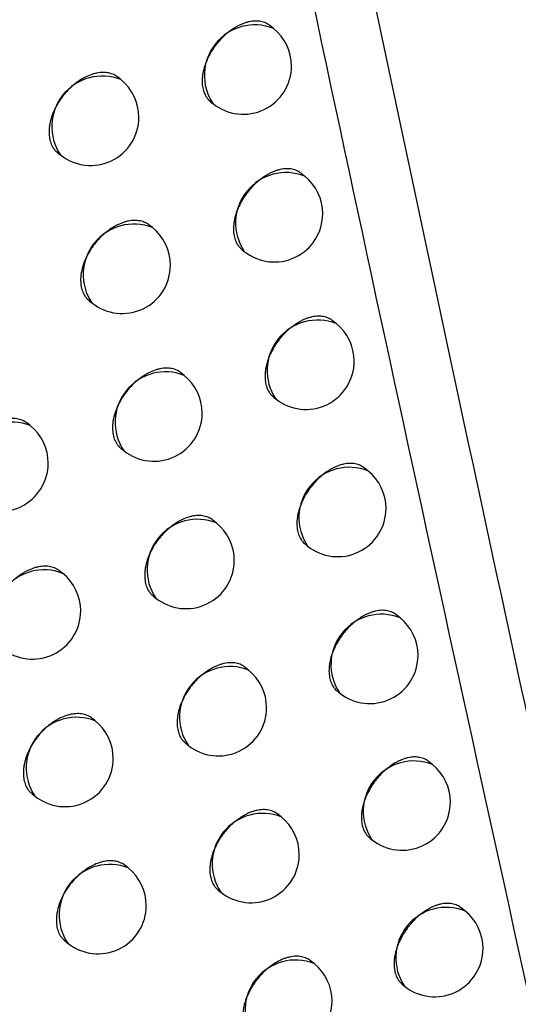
# Model space of a CAD drawing. Header units: millimetres. Extents: x -0.66 to 0.91, y -0.4 to 0.64.
# Tile 155 of 171: x 0.73565 to 0.74082, y 0.20882 to 0.21902. Entities that reach past the tile are written whole.
import ezdxf

# ---------------------------------------------------------------- set-up
doc = ezdxf.new("R2010")
doc.units = ezdxf.units.MM
doc.layers.add('FORMAT', color=7, linetype='Continuous')

msp = doc.modelspace()

# ---------------------------------------------------------------- linework, layer by layer
at = {"layer": 'FORMAT', "color": 7, "linetype": 'Continuous', "lineweight": 25}
for p, q in [((0.738279, 0.218934), (0.738242, 0.218963)), ((0.736697, 0.218403), (0.736665, 0.218428)), ((0.737628, 0.218174), (0.737652, 0.218154)), ((0.736042, 0.217646), (0.736071, 0.217623)), ((0.738602, 0.217403), (0.738565, 0.217432)), ((0.737024, 0.216869), (0.736991, 0.216895)), ((0.737952, 0.216642), (0.737976, 0.216623)), ((0.73637, 0.216111), (0.736397, 0.216089)), ((0.738929, 0.215874), (0.738891, 0.215904)), ((0.737353, 0.215338), (0.73732, 0.215365)), ((0.738279, 0.215113), (0.738302, 0.215095)), ((0.735758, 0.214817), (0.735729, 0.214841)), ((0.7367, 0.21458), (0.736727, 0.214558)), ((0.739258, 0.214349), (0.73922, 0.214379)), ((0.737686, 0.21381), (0.737652, 0.213837)), ((0.738609, 0.213587), (0.738631, 0.213569)), ((0.736094, 0.213286), (0.736064, 0.21331)), ((0.737033, 0.213051), (0.737059, 0.21303)), ((0.73959, 0.212826), (0.739551, 0.212857)), ((0.738021, 0.212284), (0.737986, 0.212312)), ((0.738942, 0.212064), (0.738964, 0.212046)), ((0.736432, 0.211758), (0.736402, 0.211783)), ((0.737369, 0.211525), (0.737395, 0.211505)), ((0.739925, 0.211305), (0.739886, 0.211337)), ((0.735776, 0.211002), (0.735806, 0.210979)), ((0.738359, 0.210761), (0.738324, 0.21079)), ((0.739277, 0.210543), (0.739299, 0.210526)), ((0.736774, 0.210233), (0.736742, 0.210258)), ((0.737707, 0.210002), (0.737733, 0.209982)), ((0.740263, 0.209788), (0.740223, 0.20982)), ((0.736118, 0.209477), (0.736147, 0.209453)), ((0.7387, 0.209242), (0.738664, 0.20927)), ((0.739616, 0.209025), (0.739636, 0.209008))]:
    msp.add_line(p, q, dxfattribs=at)
for centre, radius, start, end in [((0.738086, 0.218447), 0.0005234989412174, 68.457995, 213.993496), ((0.737966, 0.218544), 0.0005, 360, 51.225746), ((0.737966, 0.218544), 0.0005, 231.225746, 360), ((0.736505, 0.217916), 0.0005234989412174, 68.457995, 213.993496), ((0.736384, 0.218013), 0.0005000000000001, 360, 51.225746), ((0.736384, 0.218013), 0.0005000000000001, 231.225746, 360), ((0.73841, 0.216916), 0.0005234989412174, 68.457995, 213.993496), ((0.738289, 0.217013), 0.0005, 360, 51.225746), ((0.738289, 0.217013), 0.0005, 231.225746, 360), ((0.736831, 0.216382), 0.0005234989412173, 68.457995, 213.993496), ((0.736711, 0.216479), 0.0005000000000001, 360, 51.225746), ((0.736711, 0.216479), 0.0005000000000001, 231.225746, 360), ((0.738736, 0.215387), 0.0005234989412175, 68.457995, 213.993496), ((0.738615, 0.215485), 0.0005000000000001, 360, 51.225746), ((0.738615, 0.215485), 0.0005000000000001, 231.225746, 360), ((0.737161, 0.214851), 0.0005234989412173, 68.457995, 213.993496), ((0.73704, 0.214948), 0.0005000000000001, 360, 51.225746), ((0.73704, 0.214948), 0.0005000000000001, 231.225746, 360), ((0.735566, 0.21433), 0.0005234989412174, 68.457995, 213.993496), ((0.735445, 0.214428), 0.0005000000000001, 360, 51.225746), ((0.735445, 0.214428), 0.0005000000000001, 231.225746, 360), ((0.739066, 0.213862), 0.0005234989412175, 68.457995, 213.993496), ((0.738945, 0.213959), 0.0005000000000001, 360, 51.225746), ((0.738945, 0.213959), 0.0005000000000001, 231.225746, 360), ((0.737493, 0.213323), 0.0005234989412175, 68.457995, 213.993496), ((0.737373, 0.21342), 0.0005000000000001, 360, 51.225746), ((0.737373, 0.21342), 0.0005000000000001, 231.225746, 360), ((0.735902, 0.212799), 0.0005234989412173, 68.457995, 213.993496), ((0.735781, 0.212897), 0.0005, 360, 51.225746), ((0.735781, 0.212897), 0.0005, 231.225746, 360), ((0.739398, 0.212339), 0.0005234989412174, 68.457995, 213.993496), ((0.739277, 0.212436), 0.0005, 360, 51.225746), ((0.739277, 0.212436), 0.0005000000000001, 231.225746, 360), ((0.737829, 0.211797), 0.0005234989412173, 68.457995, 213.993496), ((0.737708, 0.211894), 0.0005000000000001, 360, 51.225746), ((0.737708, 0.211894), 0.0005, 231.225746, 360), ((0.73624, 0.211271), 0.0005234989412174, 68.457995, 213.993496), ((0.736119, 0.211368), 0.0005, 360, 51.225746), ((0.736119, 0.211368), 0.0005, 231.225746, 360), ((0.739733, 0.210818), 0.0005234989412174, 68.457995, 213.993496), ((0.739612, 0.210916), 0.0005000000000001, 360, 51.225746), ((0.739612, 0.210916), 0.0005000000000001, 231.225746, 360), ((0.738167, 0.210275), 0.0005234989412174, 68.457995, 213.993496), ((0.738046, 0.210372), 0.0005000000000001, 360, 51.225746), ((0.738046, 0.210372), 0.0005000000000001, 231.225746, 360), ((0.736581, 0.209746), 0.0005234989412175, 68.457995, 213.993496), ((0.736461, 0.209843), 0.0005000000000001, 360, 51.225746), ((0.736461, 0.209843), 0.0005000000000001, 231.225746, 360), ((0.74007, 0.209301), 0.0005234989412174, 68.457995, 213.993496), ((0.73995, 0.209398), 0.0005, 360, 51.225746), ((0.73995, 0.209398), 0.0005000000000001, 231.225746, 360), ((0.738507, 0.208755), 0.0005234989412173, 68.457995, 213.993496), ((0.738386, 0.208852), 0.0005, 360, 51.225746), ((0.738386, 0.208852), 0.0005, 231.225746, 360)]:
    msp.add_arc(centre, radius, start, end, dxfattribs=at)
for points, knots in [([(0.747725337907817, 0.2126814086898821), (0.7473404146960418, 0.2147935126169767), (0.7453722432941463, 0.2255930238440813), (0.7422101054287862, 0.2453796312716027), (0.7398195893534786, 0.2637996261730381), (0.7387407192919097, 0.273321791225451), (0.7386921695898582, 0.2737502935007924)], [0, 0, 0, 0, 0.1061557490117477, 0.542790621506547, 0.9794253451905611, 1, 1, 1, 1]), ([(0.7414792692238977, 0.2091920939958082), (0.7404295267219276, 0.2140268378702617), (0.7383296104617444, 0.2236983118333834), (0.7355151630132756, 0.2385232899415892), (0.7329207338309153, 0.2535623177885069), (0.7314076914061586, 0.2637942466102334), (0.73065101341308, 0.2689112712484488)], [0, 0, 0, 0, 0.2497424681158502, 0.4995875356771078, 0.7497419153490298, 1, 1, 1, 1]), ([(0.7307572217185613, 0.2635278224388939), (0.7322280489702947, 0.2543267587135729), (0.7344792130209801, 0.2402441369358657), (0.7380838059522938, 0.2218139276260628), (0.7401309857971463, 0.2125023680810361), (0.7411547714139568, 0.2078456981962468)], [0, 0, 0, 0, 0.4851334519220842, 0.7425175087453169, 1, 1, 1, 1]), ([(0.738242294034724, 0.2189627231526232), (0.7382366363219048, 0.2189671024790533), (0.7382168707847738, 0.2189824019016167), (0.7381851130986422, 0.218996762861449), (0.7381488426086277, 0.2190061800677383), (0.7381104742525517, 0.2190113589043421), (0.7380694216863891, 0.2190103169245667), (0.7380266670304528, 0.2190029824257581), (0.7379939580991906, 0.2189943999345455), (0.7379609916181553, 0.2189828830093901), (0.7379274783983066, 0.2189682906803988), (0.7378940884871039, 0.2189508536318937), (0.737861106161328, 0.2189307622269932), (0.7378287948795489, 0.2189082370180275), (0.7377968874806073, 0.2188830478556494), (0.737766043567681, 0.2188556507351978), (0.7377365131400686, 0.2188263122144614), (0.7377085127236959, 0.2187953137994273), (0.7376818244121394, 0.2187623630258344), (0.7376570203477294, 0.2187280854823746), (0.7376266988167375, 0.218681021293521), (0.7376005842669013, 0.2186320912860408), (0.73757939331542, 0.2185825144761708), (0.7375615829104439, 0.2185328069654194), (0.7375489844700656, 0.2184833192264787), (0.7375419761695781, 0.2184353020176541), (0.7375387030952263, 0.2183885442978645), (0.7375410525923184, 0.2183440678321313), (0.7375490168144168, 0.2183030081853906), (0.7375606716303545, 0.2182644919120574), (0.7375775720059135, 0.2182298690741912), (0.7375999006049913, 0.2182007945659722), (0.7376146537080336, 0.218183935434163), (0.7376254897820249, 0.2181769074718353), (0.7376288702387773, 0.2181747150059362)], [0, 0, 0, 0, 0.0214713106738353, 0.0750112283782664, 0.1023406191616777, 0.1288135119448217, 0.1823686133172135, 0.2097057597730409, 0.2361860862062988, 0.2628515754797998, 0.2898038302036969, 0.3171488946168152, 0.3436328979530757, 0.3703021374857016, 0.3972582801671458, 0.4246074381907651, 0.4510906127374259, 0.4777590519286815, 0.5047144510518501, 0.5320629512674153, 0.5585423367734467, 0.6121110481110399, 0.6394556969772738, 0.665930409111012, 0.7194896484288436, 0.7468294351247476, 0.7733000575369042, 0.8268509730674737, 0.8541864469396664, 0.8806543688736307, 0.9341997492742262, 0.9615323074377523, 0.9879994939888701, 1, 1, 1, 1]), ([(0.7366648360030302, 0.2184279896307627), (0.7366590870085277, 0.2184324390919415), (0.7366390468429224, 0.218447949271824), (0.7366068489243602, 0.218462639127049), (0.7365700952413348, 0.2184724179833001), (0.7365312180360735, 0.2184779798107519), (0.7364896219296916, 0.2184773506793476), (0.7364462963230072, 0.218470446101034), (0.7364020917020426, 0.2184594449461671), (0.7363569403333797, 0.2184423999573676), (0.7363119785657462, 0.2184196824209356), (0.7362785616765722, 0.2183999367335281), (0.7362458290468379, 0.2183777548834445), (0.7362135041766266, 0.218352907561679), (0.7361822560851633, 0.2183258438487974), (0.736152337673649, 0.218296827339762), (0.736123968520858, 0.2182661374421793), (0.73609692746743, 0.2182334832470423), (0.7360717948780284, 0.2181994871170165), (0.7360487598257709, 0.2181644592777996), (0.7360279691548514, 0.2181287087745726), (0.7360092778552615, 0.2180919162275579), (0.7359931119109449, 0.2180548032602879), (0.7359750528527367, 0.2180053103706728), (0.7359622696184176, 0.2179559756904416), (0.7359551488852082, 0.2179080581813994), (0.7359526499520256, 0.2178730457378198), (0.7359529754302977, 0.2178393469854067), (0.7359561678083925, 0.2178066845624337), (0.7359622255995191, 0.2177757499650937), (0.7359710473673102, 0.2177467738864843), (0.735982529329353, 0.2177199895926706), (0.7359967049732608, 0.2176950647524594), (0.736013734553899, 0.2176730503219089), (0.7360286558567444, 0.2176560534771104), (0.7360396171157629, 0.2176489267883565), (0.7360430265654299, 0.2176467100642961)], [0, 0, 0, 0, 0.0215425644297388, 0.0750942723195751, 0.1024299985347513, 0.1289016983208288, 0.1824546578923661, 0.2097910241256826, 0.2362633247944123, 0.2898175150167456, 0.3171545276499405, 0.3436270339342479, 0.3702846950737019, 0.3972291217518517, 0.4245663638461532, 0.4510388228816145, 0.4776964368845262, 0.5046408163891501, 0.5319780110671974, 0.558450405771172, 0.585107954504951, 0.612052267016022, 0.639389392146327, 0.6658617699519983, 0.719416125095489, 0.7467532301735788, 0.7732256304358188, 0.7998831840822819, 0.8268275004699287, 0.8541646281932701, 0.880637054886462, 0.9072946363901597, 0.9342389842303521, 0.9615761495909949, 0.9880484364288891, 1, 1, 1, 1]), ([(0.7385651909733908, 0.2174321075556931), (0.7385595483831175, 0.2174364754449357), (0.7385398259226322, 0.2174517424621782), (0.7385081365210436, 0.217466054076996), (0.7384719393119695, 0.2174754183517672), (0.7384336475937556, 0.2174805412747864), (0.7383926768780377, 0.2174794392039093), (0.7383500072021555, 0.2174720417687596), (0.7383173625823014, 0.2174634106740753), (0.73828446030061, 0.2174518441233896), (0.738251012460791, 0.2174372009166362), (0.7382176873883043, 0.2174197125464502), (0.7381847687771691, 0.2173995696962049), (0.7381525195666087, 0.2173769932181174), (0.7381206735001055, 0.2173517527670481), (0.7380898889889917, 0.2173243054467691), (0.7380604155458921, 0.2172949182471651), (0.7380324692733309, 0.2172638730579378), (0.7380058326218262, 0.2172308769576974), (0.7379810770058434, 0.2171965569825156), (0.7379508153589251, 0.2171494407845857), (0.7379247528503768, 0.2171004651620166), (0.7379036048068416, 0.2170508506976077), (0.7378858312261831, 0.2170011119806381), (0.7378732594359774, 0.2169516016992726), (0.7378662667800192, 0.2169035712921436), (0.7378630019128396, 0.2168568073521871), (0.7378653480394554, 0.2168123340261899), (0.7378732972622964, 0.2167712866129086), (0.7378849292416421, 0.2167327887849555), (0.737901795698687, 0.2166981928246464), (0.7379240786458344, 0.2166691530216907), (0.7379388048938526, 0.2166523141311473), (0.7379496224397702, 0.2166453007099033), (0.7379529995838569, 0.2166431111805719)], [0, 0, 0, 0, 0.0214549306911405, 0.0749910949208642, 0.1023184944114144, 0.1287912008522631, 0.1823458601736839, 0.2096827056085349, 0.236164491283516, 0.262831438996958, 0.2897851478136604, 0.3171316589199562, 0.3436180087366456, 0.370289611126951, 0.397248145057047, 0.4245997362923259, 0.4510850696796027, 0.4777556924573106, 0.5047133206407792, 0.5320641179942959, 0.5585446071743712, 0.6121156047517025, 0.6394614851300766, 0.6659358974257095, 0.7194945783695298, 0.746834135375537, 0.7733032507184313, 0.8268511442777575, 0.8541851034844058, 0.880650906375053, 0.934191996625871, 0.961522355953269, 0.9879876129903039, 1, 1, 1, 1]), ([(0.7369909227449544, 0.2168948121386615), (0.7369851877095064, 0.216899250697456), (0.7369651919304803, 0.2169147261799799), (0.7369330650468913, 0.2169293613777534), (0.7368963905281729, 0.2169390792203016), (0.7368575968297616, 0.2169445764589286), (0.736816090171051, 0.2169438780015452), (0.7367728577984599, 0.2169369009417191), (0.7367287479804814, 0.2169258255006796), (0.7366836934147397, 0.2169087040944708), (0.7366388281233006, 0.2168859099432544), (0.7366054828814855, 0.2168661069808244), (0.736572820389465, 0.2168438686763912), (0.7365405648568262, 0.2168189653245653), (0.736509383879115, 0.2167918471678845), (0.7364795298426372, 0.2167627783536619), (0.7364512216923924, 0.2167320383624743), (0.7364242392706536, 0.2166993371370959), (0.7363991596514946, 0.2166652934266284), (0.7363684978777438, 0.2166185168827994), (0.736342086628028, 0.2165698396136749), (0.7363206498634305, 0.2165204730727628), (0.7363026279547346, 0.2164709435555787), (0.736289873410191, 0.2164215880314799), (0.7362827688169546, 0.2163736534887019), (0.7362794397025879, 0.216326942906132), (0.7362817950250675, 0.2162824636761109), (0.7362898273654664, 0.2162413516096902), (0.7363015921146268, 0.2162027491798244), (0.7363186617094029, 0.2161679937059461), (0.736341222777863, 0.216138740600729), (0.7363561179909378, 0.2161217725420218), (0.7363670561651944, 0.2161146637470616), (0.7363704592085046, 0.2161124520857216)], [0, 0, 0, 0, 0.021538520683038, 0.0750962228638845, 0.1024349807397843, 0.1289102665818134, 0.1824704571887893, 0.2098104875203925, 0.2362869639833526, 0.289849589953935, 0.3171908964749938, 0.3436678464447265, 0.3703299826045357, 0.3972789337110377, 0.4246207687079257, 0.4510976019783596, 0.4777596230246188, 0.5047084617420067, 0.5320501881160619, 0.5585267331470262, 0.6120895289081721, 0.63943095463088, 0.6659072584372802, 0.7194695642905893, 0.7468107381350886, 0.7732868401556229, 0.8268487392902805, 0.8541897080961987, 0.8806655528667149, 0.9342269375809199, 0.9615676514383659, 0.9880430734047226, 1, 1, 1, 1]), ([(0.7388909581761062, 0.2159041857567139), (0.7388853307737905, 0.2159085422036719), (0.7388656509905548, 0.2159237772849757), (0.7388340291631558, 0.2159380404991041), (0.738797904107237, 0.2159473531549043), (0.7387596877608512, 0.2159524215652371), (0.7387187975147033, 0.2159512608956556), (0.7386762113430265, 0.2159438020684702), (0.7386436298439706, 0.2159351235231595), (0.7386107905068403, 0.2159235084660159), (0.7385774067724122, 0.2159088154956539), (0.738544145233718, 0.2158912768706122), (0.7385112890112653, 0.2158710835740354), (0.7384791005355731, 0.2158484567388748), (0.7384473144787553, 0.2158231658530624), (0.7384165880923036, 0.2157956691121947), (0.7383871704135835, 0.2157662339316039), (0.7383592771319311, 0.2157351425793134), (0.7383326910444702, 0.2157021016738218), (0.7383079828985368, 0.2156677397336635), (0.7382777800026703, 0.2156205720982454), (0.7382517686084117, 0.2155715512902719), (0.7382306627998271, 0.2155218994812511), (0.7382129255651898, 0.2154721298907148), (0.7382003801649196, 0.2154225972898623), (0.7381934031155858, 0.2153745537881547), (0.7381901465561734, 0.2153277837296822), (0.7381924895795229, 0.2152833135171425), (0.7382004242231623, 0.2152422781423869), (0.7382120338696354, 0.2152037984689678), (0.73822886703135, 0.2151692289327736), (0.7382511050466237, 0.2151402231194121), (0.7382658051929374, 0.2151234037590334), (0.738276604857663, 0.2151164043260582), (0.7382799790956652, 0.2151142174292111)], [0, 0, 0, 0, 0.0214374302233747, 0.0749695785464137, 0.1022948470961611, 0.1287673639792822, 0.1823215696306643, 0.20965810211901, 0.2361414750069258, 0.2628100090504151, 0.289765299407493, 0.3171133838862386, 0.343602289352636, 0.3702764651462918, 0.3972376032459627, 0.424591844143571, 0.4510795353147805, 0.4777525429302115, 0.5047126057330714, 0.5320659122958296, 0.5585476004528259, 0.6121210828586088, 0.6394683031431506, 0.6659423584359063, 0.719500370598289, 0.7468396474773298, 0.7733070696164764, 0.8268515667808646, 0.8541838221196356, 0.8806472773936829, 0.9341836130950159, 0.9615115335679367, 0.9879746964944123, 1, 1, 1, 1]), ([(0.7373198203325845, 0.2153643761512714), (0.7373140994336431, 0.2153688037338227), (0.7372941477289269, 0.2153842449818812), (0.7372620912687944, 0.215398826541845), (0.7372254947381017, 0.2154084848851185), (0.7371867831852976, 0.2154139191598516), (0.7371453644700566, 0.2154131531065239), (0.7371022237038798, 0.2154061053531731), (0.7370582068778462, 0.2153949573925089), (0.7370132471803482, 0.2153777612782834), (0.7369684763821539, 0.2153548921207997), (0.7369352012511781, 0.215335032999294), (0.7369026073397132, 0.2153127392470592), (0.7368704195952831, 0.215287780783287), (0.7368393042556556, 0.215260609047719), (0.736809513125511, 0.2152314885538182), (0.7367812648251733, 0.2152006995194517), (0.7367543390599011, 0.2151679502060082), (0.7367293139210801, 0.2151338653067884), (0.7367063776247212, 0.2150987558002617), (0.7366856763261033, 0.2150629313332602), (0.7366670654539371, 0.2150260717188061), (0.7366509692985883, 0.2149889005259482), (0.736632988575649, 0.2149393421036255), (0.7366202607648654, 0.2148899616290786), (0.7366131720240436, 0.2148420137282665), (0.7366098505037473, 0.2147952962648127), (0.7366122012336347, 0.2147508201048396), (0.7366202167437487, 0.2147097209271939), (0.7366319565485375, 0.214671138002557), (0.7366489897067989, 0.2146364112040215), (0.7366715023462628, 0.2146071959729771), (0.7366863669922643, 0.2145902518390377), (0.7366972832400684, 0.2145831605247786), (0.7367006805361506, 0.2145809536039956)], [0, 0, 0, 0, 0.0215288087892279, 0.0750819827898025, 0.1024183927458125, 0.1288922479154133, 0.1824495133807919, 0.2097880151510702, 0.2362638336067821, 0.2898251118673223, 0.317165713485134, 0.3436423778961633, 0.3703042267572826, 0.3972528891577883, 0.4245944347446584, 0.4510708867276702, 0.4777325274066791, 0.5046809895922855, 0.5320223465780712, 0.5584981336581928, 0.5851591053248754, 0.6121068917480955, 0.6394475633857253, 0.6659226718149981, 0.7194825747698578, 0.7468225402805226, 0.7732970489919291, 0.8268557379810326, 0.8541950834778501, 0.8806690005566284, 0.9342264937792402, 0.9615652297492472, 0.9880385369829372, 1, 1, 1, 1]), ([(0.7357286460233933, 0.214840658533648), (0.7357228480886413, 0.2148451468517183), (0.7357026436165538, 0.2148607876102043), (0.7356701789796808, 0.2148756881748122), (0.7356331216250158, 0.2148857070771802), (0.7355939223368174, 0.2148915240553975), (0.7355519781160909, 0.2148911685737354), (0.7355082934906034, 0.2148845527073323), (0.7354748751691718, 0.2148765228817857), (0.7354411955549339, 0.2148655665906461), (0.7354069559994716, 0.2148515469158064), (0.73537284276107, 0.2148346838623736), (0.7353391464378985, 0.2148151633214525), (0.7353061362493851, 0.2147932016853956), (0.7352735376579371, 0.2147685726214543), (0.7352420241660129, 0.2147417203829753), (0.735211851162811, 0.2147129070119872), (0.7351832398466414, 0.2146824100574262), (0.7351559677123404, 0.214649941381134), (0.7351306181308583, 0.2146161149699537), (0.7350996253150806, 0.2145696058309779), (0.7350729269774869, 0.2145211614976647), (0.7350512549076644, 0.2144719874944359), (0.7350330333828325, 0.2144226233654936), (0.7350201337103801, 0.2143733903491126), (0.7350129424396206, 0.2143255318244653), (0.7350095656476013, 0.2142788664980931), (0.7350119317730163, 0.2142343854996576), (0.7350200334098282, 0.2141932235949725), (0.7350319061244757, 0.2141545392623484), (0.7350491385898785, 0.2141196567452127), (0.7350719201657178, 0.2140902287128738), (0.7350869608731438, 0.2140731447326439), (0.7350980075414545, 0.2140659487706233), (0.735101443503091, 0.2140637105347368)], [0, 0, 0, 0, 0.0215550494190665, 0.0751144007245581, 0.1024540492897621, 0.128929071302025, 0.1824887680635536, 0.2098285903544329, 0.2363038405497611, 0.262964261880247, 0.2899114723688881, 0.3172515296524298, 0.3437270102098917, 0.3703876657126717, 0.3973351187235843, 0.4246754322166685, 0.4511508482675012, 0.4778114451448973, 0.5047588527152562, 0.5320991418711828, 0.558573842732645, 0.6121329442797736, 0.6394725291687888, 0.6659460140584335, 0.7195026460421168, 0.7468409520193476, 0.7733136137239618, 0.826868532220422, 0.8542059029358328, 0.8806790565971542, 0.9342349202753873, 0.96157271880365, 0.9880475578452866, 1, 1, 1, 1]), ([(0.7392195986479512, 0.2143789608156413), (0.7392139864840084, 0.2143833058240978), (0.7391943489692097, 0.2143985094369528), (0.7391627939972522, 0.2144127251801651), (0.7391267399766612, 0.2144219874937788), (0.7390885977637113, 0.2144270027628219), (0.7390477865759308, 0.2144257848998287), (0.7390052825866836, 0.2144182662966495), (0.7389727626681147, 0.2144095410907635), (0.7389399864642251, 0.2143978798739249), (0.7389066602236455, 0.214383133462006), (0.7388515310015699, 0.2143539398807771), (0.7387968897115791, 0.2143153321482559), (0.7387461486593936, 0.2142697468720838), (0.7387167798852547, 0.2142402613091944), (0.7386889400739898, 0.2142091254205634), (0.7386624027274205, 0.2141760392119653), (0.7386377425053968, 0.2141416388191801), (0.738615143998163, 0.2141062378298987), (0.7385947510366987, 0.2140701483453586), (0.738576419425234, 0.2140330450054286), (0.7385605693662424, 0.213995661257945), (0.738542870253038, 0.2139458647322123), (0.7385303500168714, 0.2138963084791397), (0.7385233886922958, 0.2138482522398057), (0.7385201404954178, 0.2138014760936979), (0.7385224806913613, 0.2137570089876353), (0.738530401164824, 0.2137159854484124), (0.7385419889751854, 0.213677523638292), (0.7385587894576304, 0.2136429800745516), (0.7385809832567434, 0.2136140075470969), (0.7385956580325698, 0.2135972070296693), (0.7386064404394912, 0.2135902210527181), (0.7386098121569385, 0.2135880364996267)], [0, 0, 0, 0, 0.0214218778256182, 0.0749572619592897, 0.1022840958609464, 0.1287601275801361, 0.1823213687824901, 0.2096614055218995, 0.2361501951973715, 0.2628241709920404, 0.289784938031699, 0.3171385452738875, 0.3970946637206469, 0.4244555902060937, 0.4509495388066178, 0.4776288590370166, 0.5045953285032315, 0.5319551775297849, 0.5584418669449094, 0.5851139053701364, 0.6120730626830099, 0.63942555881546, 0.6659029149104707, 0.7194676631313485, 0.7468104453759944, 0.7732797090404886, 0.8268279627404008, 0.8541621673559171, 0.8806267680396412, 0.934165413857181, 0.9614944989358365, 0.9879591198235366, 0.9999999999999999, 0.9999999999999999, 0.9999999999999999, 0.9999999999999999]), ([(0.7376515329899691, 0.2138366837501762), (0.7376458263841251, 0.2138411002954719), (0.737625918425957, 0.2138565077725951), (0.7375939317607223, 0.2138710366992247), (0.7375574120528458, 0.2138806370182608), (0.7375187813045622, 0.213886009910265), (0.7374774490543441, 0.2138851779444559), (0.7374343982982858, 0.2138780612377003), (0.7373904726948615, 0.2138668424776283), (0.7373456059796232, 0.2138495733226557), (0.7373009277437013, 0.2138266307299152), (0.7372677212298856, 0.2138067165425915), (0.7372351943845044, 0.2137843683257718), (0.7372030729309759, 0.2137593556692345), (0.7371720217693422, 0.2137321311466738), (0.7371422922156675, 0.2137029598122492), (0.7371141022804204, 0.213672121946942), (0.7370872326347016, 0.2136393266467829), (0.7370622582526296, 0.2136051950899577), (0.7370317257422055, 0.2135583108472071), (0.737005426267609, 0.2135095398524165), (0.7369840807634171, 0.2134600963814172), (0.736966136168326, 0.2134105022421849), (0.7369534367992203, 0.2133611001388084), (0.7369463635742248, 0.2133131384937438), (0.7369430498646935, 0.213266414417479), (0.7369453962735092, 0.2132219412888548), (0.736953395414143, 0.2131808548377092), (0.7369651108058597, 0.2131422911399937), (0.7369821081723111, 0.2131075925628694), (0.7370045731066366, 0.21307841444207), (0.7370194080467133, 0.213061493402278), (0.737030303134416, 0.2130544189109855), (0.737033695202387, 0.213052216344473)], [0, 0, 0, 0, 0.0215196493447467, 0.0750730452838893, 0.1024095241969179, 0.1288844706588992, 0.1824439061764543, 0.2097834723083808, 0.2362613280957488, 0.2898267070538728, 0.3171693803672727, 0.3436485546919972, 0.3703129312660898, 0.397264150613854, 0.4246082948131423, 0.4510871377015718, 0.4777511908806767, 0.5047021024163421, 0.5320459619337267, 0.5585236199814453, 0.6120887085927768, 0.6394313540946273, 0.6659076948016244, 0.7194701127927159, 0.7468113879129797, 0.7732865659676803, 0.8268466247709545, 0.8541866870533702, 0.8806608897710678, 0.9342189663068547, 0.9615580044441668, 0.9880314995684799, 1, 1, 1, 1]), ([(0.7360637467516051, 0.2133102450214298), (0.736057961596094, 0.2133147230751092), (0.7360378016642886, 0.2133303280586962), (0.7360054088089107, 0.2133451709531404), (0.7359684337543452, 0.2133551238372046), (0.7359293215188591, 0.2133608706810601), (0.73588747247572, 0.2133604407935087), (0.7358438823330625, 0.2133537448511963), (0.7357994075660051, 0.2133429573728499), (0.7357539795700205, 0.2133261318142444), (0.7357087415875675, 0.2133036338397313), (0.7356751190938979, 0.2132840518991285), (0.7356421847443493, 0.2132620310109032), (0.735609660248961, 0.2132373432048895), (0.7355782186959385, 0.213210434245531), (0.7355481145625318, 0.2131815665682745), (0.7355195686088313, 0.2131510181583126), (0.7354923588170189, 0.2131185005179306), (0.7354670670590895, 0.2130846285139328), (0.7354361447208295, 0.2130380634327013), (0.735409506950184, 0.2129895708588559), (0.735387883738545, 0.2129403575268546), (0.7353697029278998, 0.2128909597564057), (0.7353568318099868, 0.2128417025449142), (0.7353496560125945, 0.2127938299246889), (0.7353462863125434, 0.2127471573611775), (0.7353486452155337, 0.2127026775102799), (0.7353567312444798, 0.2126615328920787), (0.7353685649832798, 0.212622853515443), (0.7353858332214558, 0.2125880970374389), (0.7354083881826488, 0.2125584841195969), (0.7354238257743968, 0.2125419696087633), (0.7354342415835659, 0.2125340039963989), (0.7354374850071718, 0.212531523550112)], [0, 0, 0, 0, 0.0215555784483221, 0.0751162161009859, 0.1024565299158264, 0.1289319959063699, 0.1824925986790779, 0.2098328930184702, 0.2363083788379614, 0.2898690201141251, 0.317209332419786, 0.3436848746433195, 0.370345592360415, 0.3972931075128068, 0.4246334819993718, 0.451109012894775, 0.4777697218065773, 0.5047172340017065, 0.5320576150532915, 0.5585328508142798, 0.6120930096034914, 0.6394331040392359, 0.6659077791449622, 0.7194667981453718, 0.7468063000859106, 0.7732806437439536, 0.826838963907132, 0.8541780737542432, 0.8806528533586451, 0.9342120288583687, 0.9615515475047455, 0.9880273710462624, 1, 1, 1, 1]), ([(0.7395511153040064, 0.2128564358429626), (0.7395455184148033, 0.2128607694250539), (0.7395259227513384, 0.2128759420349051), (0.739494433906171, 0.2128901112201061), (0.7394584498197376, 0.2128993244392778), (0.7394203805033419, 0.2129042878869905), (0.7393796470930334, 0.2129030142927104), (0.7393372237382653, 0.2128954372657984), (0.739304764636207, 0.212886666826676), (0.7392720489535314, 0.2128749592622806), (0.7392387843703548, 0.2128601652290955), (0.7391837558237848, 0.2128308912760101), (0.7391292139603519, 0.2127922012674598), (0.7390785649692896, 0.2127465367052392), (0.7390492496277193, 0.2127170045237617), (0.7390214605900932, 0.2126858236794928), (0.7389949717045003, 0.212652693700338), (0.7389703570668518, 0.2126182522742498), (0.7389478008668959, 0.2125828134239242), (0.7389274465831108, 0.2125466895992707), (0.7389091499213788, 0.2125095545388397), (0.738893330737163, 0.2124721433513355), (0.7388756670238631, 0.2124223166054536), (0.7388631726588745, 0.2123727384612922), (0.73885622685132, 0.2123246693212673), (0.7388529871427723, 0.2122778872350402), (0.7388553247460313, 0.212233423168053), (0.7388632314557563, 0.2121924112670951), (0.738874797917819, 0.2121539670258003), (0.7388915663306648, 0.2121194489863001), (0.7389137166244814, 0.2120905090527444), (0.7389283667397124, 0.2120737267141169), (0.7389391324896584, 0.2120667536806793), (0.7389425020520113, 0.2120645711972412)], [0, 0, 0, 0, 0.021402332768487, 0.0749332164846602, 0.1022576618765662, 0.1287334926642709, 0.1822942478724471, 0.2096339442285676, 0.2361245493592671, 0.2628003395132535, 0.28976291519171, 0.3171183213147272, 0.3970832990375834, 0.4244472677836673, 0.4509439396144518, 0.4776260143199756, 0.5045952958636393, 0.531958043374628, 0.5584461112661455, 0.585119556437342, 0.6120801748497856, 0.6394342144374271, 0.6659111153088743, 0.7194750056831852, 0.7468174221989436, 0.7732846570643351, 0.8268288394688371, 0.8541609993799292, 0.8806228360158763, 0.9341558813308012, 0.9614820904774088, 0.9879443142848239, 1, 1, 1, 1]), ([(0.7379860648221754, 0.2123117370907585), (0.7379803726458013, 0.2123161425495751), (0.7379605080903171, 0.2123315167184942), (0.7379285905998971, 0.2123459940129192), (0.7378921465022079, 0.2123555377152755), (0.7378535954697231, 0.2123608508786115), (0.7378123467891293, 0.2123599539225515), (0.7377693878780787, 0.2123527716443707), (0.7377365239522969, 0.2123443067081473), (0.7377034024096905, 0.2123329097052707), (0.7376697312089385, 0.2123184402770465), (0.7376361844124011, 0.2123011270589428), (0.7376030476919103, 0.2122811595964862), (0.7375705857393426, 0.2122587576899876), (0.7375385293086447, 0.2122336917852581), (0.737507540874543, 0.2122064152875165), (0.7374778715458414, 0.2121771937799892), (0.7374497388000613, 0.2121463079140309), (0.7374229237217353, 0.2121134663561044), (0.7373980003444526, 0.2120792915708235), (0.7373675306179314, 0.2120323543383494), (0.7373412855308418, 0.2119835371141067), (0.7373199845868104, 0.2119340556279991), (0.7373020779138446, 0.2118844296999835), (0.7372894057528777, 0.2118350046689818), (0.7372823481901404, 0.2117870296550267), (0.7372790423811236, 0.2117402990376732), (0.7372813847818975, 0.2116958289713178), (0.7372893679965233, 0.2116547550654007), (0.7373010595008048, 0.2116162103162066), (0.7373180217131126, 0.2115815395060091), (0.7373404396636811, 0.2115523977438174), (0.7373552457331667, 0.2115354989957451), (0.7373661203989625, 0.2115284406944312), (0.7373695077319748, 0.2115262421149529)], [0, 0, 0, 0, 0.0215070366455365, 0.0750552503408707, 0.1023890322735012, 0.1288625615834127, 0.1824190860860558, 0.209757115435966, 0.2362346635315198, 0.2628973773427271, 0.2898468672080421, 0.3171891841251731, 0.3436686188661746, 0.3703332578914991, 0.3972847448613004, 0.4246291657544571, 0.4511081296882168, 0.4777723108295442, 0.5047233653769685, 0.5320673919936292, 0.5585445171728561, 0.612108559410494, 0.6394507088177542, 0.6659256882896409, 0.7194853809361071, 0.7468252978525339, 0.7732983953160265, 0.8268542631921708, 0.8541922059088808, 0.8806638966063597, 0.9342168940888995, 0.9615533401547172, 0.9880243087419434, 1, 1, 1, 1]), ([(0.7364016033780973, 0.2117826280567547), (0.7363958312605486, 0.2117870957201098), (0.7363757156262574, 0.2118026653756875), (0.7363433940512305, 0.2118174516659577), (0.7363065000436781, 0.2118273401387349), (0.7362674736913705, 0.2118330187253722), (0.7362257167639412, 0.2118325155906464), (0.7361822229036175, 0.211825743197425), (0.7361378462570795, 0.2118148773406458), (0.7360925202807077, 0.211797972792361), (0.7360473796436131, 0.2117753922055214), (0.7360026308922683, 0.2117491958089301), (0.7359588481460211, 0.2117178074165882), (0.7359171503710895, 0.2116819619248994), (0.735877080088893, 0.2116433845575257), (0.7358397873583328, 0.2116010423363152), (0.7358062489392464, 0.2115559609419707), (0.7357753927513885, 0.2115093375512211), (0.7357488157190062, 0.2114607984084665), (0.7357272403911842, 0.2114115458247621), (0.7357090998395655, 0.2113621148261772), (0.7356962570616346, 0.2113128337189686), (0.7356890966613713, 0.2112649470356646), (0.7356857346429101, 0.2112182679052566), (0.7356880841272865, 0.211173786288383), (0.7356961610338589, 0.2111326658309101), (0.7357079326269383, 0.2110939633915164), (0.7357253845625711, 0.2110595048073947), (0.7357498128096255, 0.2110259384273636), (0.7357671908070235, 0.2110117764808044), (0.7357773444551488, 0.2110035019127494)], [0, 0, 0, 0, 0.021556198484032, 0.0751226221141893, 0.1024658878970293, 0.1289442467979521, 0.1825107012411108, 0.2098539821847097, 0.2363323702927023, 0.289898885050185, 0.3172421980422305, 0.3437205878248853, 0.3972871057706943, 0.4246304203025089, 0.4511088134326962, 0.5046753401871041, 0.5320186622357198, 0.5584969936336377, 0.612063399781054, 0.6394066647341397, 0.6658848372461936, 0.7194509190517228, 0.7467940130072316, 0.7732721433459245, 0.826838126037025, 0.8541811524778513, 0.880659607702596, 0.9342262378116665, 0.9615695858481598, 1, 1, 1, 1]), ([(0.7398855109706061, 0.2113366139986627), (0.7398799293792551, 0.2113409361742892), (0.739860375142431, 0.2113560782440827), (0.7398289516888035, 0.2113702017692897), (0.7397930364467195, 0.2113793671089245), (0.7397550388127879, 0.2113842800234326), (0.7397143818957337, 0.2113829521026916), (0.7396720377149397, 0.2113753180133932), (0.7396396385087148, 0.2113665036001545), (0.7396069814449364, 0.2113547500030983), (0.7395737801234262, 0.2113399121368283), (0.7395298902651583, 0.211316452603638), (0.739486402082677, 0.2112874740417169), (0.7394444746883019, 0.2112537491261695), (0.7394138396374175, 0.211226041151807), (0.7393845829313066, 0.2111964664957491), (0.7393568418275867, 0.211165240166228), (0.7393304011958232, 0.2111320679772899), (0.7393058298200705, 0.2110975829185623), (0.7392757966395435, 0.2110502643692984), (0.7392499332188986, 0.2110011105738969), (0.7392289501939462, 0.2109513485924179), (0.739211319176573, 0.2109014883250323), (0.739198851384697, 0.2108518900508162), (0.7391919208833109, 0.2108038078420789), (0.7391886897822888, 0.2107570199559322), (0.7391910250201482, 0.2107125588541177), (0.7391989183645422, 0.2106715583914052), (0.739210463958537, 0.2106331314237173), (0.7392272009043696, 0.2105986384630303), (0.7392493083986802, 0.2105697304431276), (0.739263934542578, 0.2105529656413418), (0.7392746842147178, 0.2105460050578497), (0.7392780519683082, 0.2105438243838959)], [0, 0, 0, 0, 0.0213798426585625, 0.0749009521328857, 0.1022203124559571, 0.1286934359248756, 0.1822486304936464, 0.2095853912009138, 0.2360754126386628, 0.2627506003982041, 0.2897125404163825, 0.3170672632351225, 0.3700112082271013, 0.3971759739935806, 0.4245405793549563, 0.4510376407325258, 0.4777201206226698, 0.5046898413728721, 0.5320530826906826, 0.5585401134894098, 0.6121246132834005, 0.6394777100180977, 0.6659516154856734, 0.7195095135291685, 0.7468489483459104, 0.7733115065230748, 0.8268462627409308, 0.8541736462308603, 0.8806300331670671, 0.9341520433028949, 0.9614726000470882, 0.987929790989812, 1, 1, 1, 1]), ([(0.7383234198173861, 0.2107895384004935), (0.7383177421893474, 0.2107939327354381), (0.7382979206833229, 0.2108092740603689), (0.7382660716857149, 0.2108237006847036), (0.7382297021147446, 0.2108331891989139), (0.7381912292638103, 0.2108384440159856), (0.7381500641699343, 0.2108374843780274), (0.7381071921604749, 0.2108302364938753), (0.7380743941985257, 0.2108217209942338), (0.7380413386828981, 0.210810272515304), (0.7380077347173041, 0.2107957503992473), (0.7379742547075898, 0.2107783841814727), (0.7379411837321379, 0.2107583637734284), (0.7379087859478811, 0.2107359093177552), (0.7378767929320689, 0.2107107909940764), (0.7378458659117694, 0.2106834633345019), (0.7378162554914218, 0.210654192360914), (0.7377881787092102, 0.2106232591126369), (0.7377614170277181, 0.2105903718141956), (0.7377365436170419, 0.2105561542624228), (0.7377061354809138, 0.2105091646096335), (0.7376799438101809, 0.2104603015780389), (0.7376586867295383, 0.2104107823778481), (0.737640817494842, 0.2103611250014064), (0.7376281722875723, 0.2103116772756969), (0.7376211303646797, 0.2102636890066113), (0.7376178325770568, 0.2102169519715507), (0.7376201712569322, 0.2101724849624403), (0.7376281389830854, 0.210131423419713), (0.7376398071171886, 0.2100928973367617), (0.7376567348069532, 0.2100582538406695), (0.7376791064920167, 0.2100291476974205), (0.7376938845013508, 0.2100122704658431), (0.7377047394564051, 0.2100052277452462), (0.7377081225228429, 0.2100030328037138)], [0, 0, 0, 0, 0.0214941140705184, 0.0750393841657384, 0.102371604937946, 0.128844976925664, 0.1824011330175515, 0.2097389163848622, 0.2362175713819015, 0.2628813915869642, 0.2898319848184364, 0.3171753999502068, 0.3436566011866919, 0.3703230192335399, 0.3972763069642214, 0.4246225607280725, 0.4511031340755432, 0.477768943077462, 0.5047216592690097, 0.5320673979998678, 0.5585453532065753, 0.6121111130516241, 0.6394541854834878, 0.6659289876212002, 0.7194883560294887, 0.7468281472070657, 0.7733001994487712, 0.8268539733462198, 0.8541908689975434, 0.8806610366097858, 0.9342109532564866, 0.9615458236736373, 0.9880153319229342, 1, 1, 1, 1]), ([(0.7367422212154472, 0.2102578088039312), (0.736736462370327, 0.2102622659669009), (0.7367163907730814, 0.2102778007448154), (0.7366841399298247, 0.2102925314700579), (0.7366473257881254, 0.2103023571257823), (0.7366083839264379, 0.2103079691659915), (0.73656671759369, 0.21030739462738), (0.7365233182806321, 0.2103005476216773), (0.7364790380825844, 0.2102896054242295), (0.7364338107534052, 0.2102726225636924), (0.7363887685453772, 0.2102499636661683), (0.7363441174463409, 0.2102236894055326), (0.736300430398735, 0.2101922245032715), (0.7362588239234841, 0.2101563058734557), (0.7362188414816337, 0.2101176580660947), (0.7361816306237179, 0.2100752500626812), (0.7361481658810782, 0.2100301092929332), (0.7361173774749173, 0.2099834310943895), (0.7360908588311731, 0.2099348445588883), (0.7360693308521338, 0.2098855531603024), (0.7360512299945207, 0.2098360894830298), (0.7360384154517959, 0.2097867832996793), (0.7360312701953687, 0.2097388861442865), (0.7360287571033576, 0.2097038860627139), (0.7360290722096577, 0.2096701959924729), (0.7360322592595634, 0.2096375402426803), (0.7360383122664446, 0.2096066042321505), (0.7360471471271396, 0.2095776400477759), (0.7360585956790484, 0.2095508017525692), (0.7360729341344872, 0.2095260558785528), (0.7360918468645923, 0.2094999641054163), (0.7361091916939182, 0.2094858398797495), (0.7361193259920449, 0.2094775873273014)], [0, 0, 0, 0, 0.0215504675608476, 0.0751109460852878, 0.1024511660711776, 0.1289268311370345, 0.1824878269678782, 0.2098283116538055, 0.2363042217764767, 0.2898657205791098, 0.3172064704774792, 0.3436824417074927, 0.3972440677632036, 0.4245848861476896, 0.4510608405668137, 0.5046224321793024, 0.5319632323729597, 0.5584391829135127, 0.6120007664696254, 0.6393415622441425, 0.6658175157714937, 0.7193791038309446, 0.7467198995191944, 0.7731959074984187, 0.7998570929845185, 0.8268050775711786, 0.8541459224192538, 0.8806220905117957, 0.9072834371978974, 0.934231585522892, 0.9615725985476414, 1, 1, 1, 1]), ([(0.7402227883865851, 0.2098194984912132), (0.7402172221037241, 0.2098238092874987), (0.7401977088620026, 0.2098389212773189), (0.7401663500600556, 0.2098530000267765), (0.7401305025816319, 0.2098621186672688), (0.7400925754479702, 0.2098669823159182), (0.7400519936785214, 0.2098656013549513), (0.7400097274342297, 0.2098579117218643), (0.7399773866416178, 0.2098490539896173), (0.7399447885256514, 0.2098372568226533), (0.7399116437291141, 0.209822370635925), (0.7398568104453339, 0.2097929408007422), (0.739802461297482, 0.2097540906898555), (0.7397519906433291, 0.2097082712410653), (0.7397227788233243, 0.2096786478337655), (0.7396950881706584, 0.2096473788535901), (0.7396686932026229, 0.209614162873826), (0.7396441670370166, 0.2095796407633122), (0.7396216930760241, 0.2095441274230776), (0.7396014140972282, 0.2095079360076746), (0.739583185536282, 0.2094707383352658), (0.739567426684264, 0.2094332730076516), (0.7395498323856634, 0.2093833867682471), (0.7395373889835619, 0.2093337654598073), (0.7395304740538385, 0.2092856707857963), (0.739527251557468, 0.2092388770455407), (0.7395295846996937, 0.2091944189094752), (0.7395374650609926, 0.2091534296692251), (0.7395489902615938, 0.2091150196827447), (0.739565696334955, 0.2090805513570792), (0.7395877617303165, 0.2090516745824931), (0.739602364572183, 0.2090349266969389), (0.7396130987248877, 0.2090279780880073), (0.7396164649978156, 0.209025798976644)], [0, 0, 0, 0, 0.0213605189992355, 0.0748817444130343, 0.1022010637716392, 0.1286764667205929, 0.1822361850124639, 0.2095751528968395, 0.2360696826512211, 0.2627493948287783, 0.2897158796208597, 0.3170751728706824, 0.3970593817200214, 0.4244299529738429, 0.4509325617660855, 0.4776206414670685, 0.5045960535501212, 0.5319651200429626, 0.5584561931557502, 0.5851327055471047, 0.6120965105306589, 0.639453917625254, 0.6659297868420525, 0.7194917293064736, 0.7468333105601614, 0.773296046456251, 0.8268311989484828, 0.8541588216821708, 0.8806145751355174, 0.9341352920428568, 0.9614551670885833, 0.9879121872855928, 1, 1, 1, 1]), ([(0.7386636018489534, 0.2092700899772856), (0.7386579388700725, 0.2092744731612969), (0.7386381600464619, 0.2092897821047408), (0.7386063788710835, 0.2093041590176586), (0.738570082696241, 0.2093135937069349), (0.7385316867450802, 0.2093187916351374), (0.7384906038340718, 0.2093177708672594), (0.738447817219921, 0.2093104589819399), (0.7384150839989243, 0.2093018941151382), (0.7383820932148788, 0.2092903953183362), (0.7383485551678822, 0.2092758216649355), (0.7383151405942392, 0.2092584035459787), (0.7382821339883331, 0.2092383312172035), (0.7382497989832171, 0.2092158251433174), (0.7382178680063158, 0.2091906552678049), (0.7381870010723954, 0.2091632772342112), (0.7381574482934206, 0.2091339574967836), (0.7381294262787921, 0.2091029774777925), (0.7381027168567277, 0.209070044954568), (0.7380778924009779, 0.2090357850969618), (0.7380475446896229, 0.2089887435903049), (0.7380214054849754, 0.2089398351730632), (0.7380001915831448, 0.2088902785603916), (0.7379823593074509, 0.2088405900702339), (0.7379697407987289, 0.2087911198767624), (0.7379627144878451, 0.2087431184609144), (0.7379594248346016, 0.2086963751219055), (0.7379617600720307, 0.20865191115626), (0.7379697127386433, 0.2086108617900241), (0.7379813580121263, 0.208572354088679), (0.7379982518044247, 0.2085377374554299), (0.7380205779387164, 0.2085086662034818), (0.738035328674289, 0.2084918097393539), (0.7380461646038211, 0.2084847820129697), (0.738049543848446, 0.2084825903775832)], [0, 0, 0, 0, 0.0214799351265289, 0.0750219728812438, 0.1023524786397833, 0.1288256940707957, 0.1823814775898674, 0.2097190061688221, 0.2361989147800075, 0.2628639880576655, 0.2898158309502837, 0.3171604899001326, 0.3436436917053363, 0.370312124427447, 0.3972674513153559, 0.4246157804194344, 0.4510981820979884, 0.4777658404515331, 0.50472044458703, 0.5320681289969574, 0.5585470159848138, 0.6121147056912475, 0.6394588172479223, 0.6659333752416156, 0.719492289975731, 0.7468318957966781, 0.7733026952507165, 0.8268539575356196, 0.8541895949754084, 0.8806579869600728, 0.9342043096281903, 0.9615373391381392, 0.9880052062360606, 1, 1, 1, 1])]:
    msp.add_open_spline(points, degree=3, knots=knots, dxfattribs=at)

doc.saveas('drawing.dxf')
